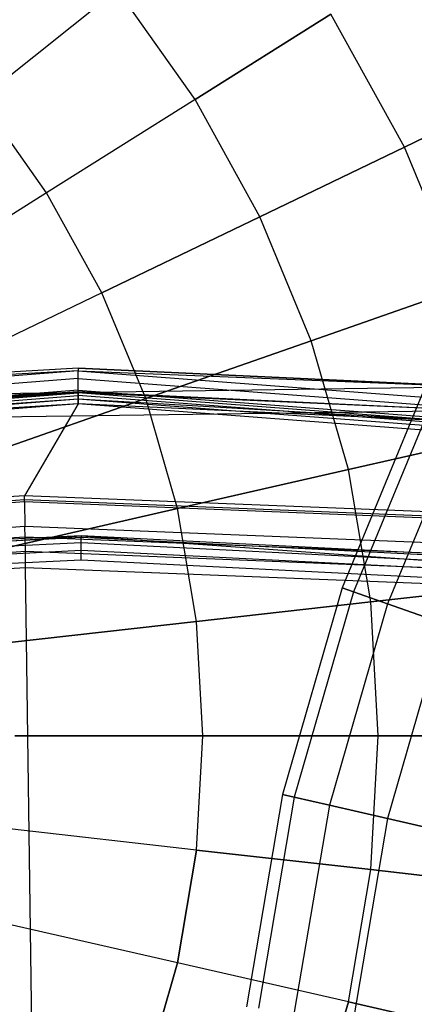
# Model space of a CAD drawing. Extents: x 0.2 to 44.2, y -21.9 to 24.
# Tile 183 of 239: x 21.9 to 23.6, y 14.8 to 19. Entities that reach past the tile are written whole.
import ezdxf

# ---------------------------------------------------------------- set-up
doc = ezdxf.new("R2010")
doc.units = 0
doc.header["$LTSCALE"] = 2.54
doc.layers.get('0').update_dxf_attribs({"color": 13, "linetype": 'CONTINUOUS'})

# ---------------------------------------------------------------- blocks, each defined once
blk = doc.blocks.new('KARO-10934_STL')
at = {"color": 0}
for p, q in [((22.1726, 17.4993, 126.1525), (20.051, 17.3686, 126.1525)), ((22.1726, 17.4993, 126.1525), (20.051, 17.3686, 126.1525)), ((23.8347, 17.4214, 126.1525), (22.1726, 17.4993, 126.1525)), ((22.1726, 17.4993, 126.1525), (22.1726, 17.4879, 126.2098)), ((22.1726, 17.4993, 126.1525), (22.1726, 17.4879, 126.2098)), ((22.1726, 17.4993, 126.1525), (23.8347, 17.4214, 124.285)), ((22.1726, 17.4993, 126.1525), (23.8347, 17.4214, 124.285)), ((23.8347, 17.4214, 126.1525), (22.1726, 17.4993, 126.1525)), ((22.1726, 17.4879, 126.2098), (19.5032, 17.281, 126.2098)), ((22.1726, 17.4879, 126.2098), (19.5032, 17.281, 126.2098)), ((22.1726, 17.4554, 126.2584), (19.5082, 17.2489, 126.2584)), ((22.1726, 17.4554, 126.2584), (19.5082, 17.2489, 126.2584)), ((22.1726, 17.4879, 126.2098), (20.051, 17.3686, 126.1525)), ((22.1726, 17.4879, 126.2098), (20.051, 17.3686, 126.1525)), ((22.1726, 17.4879, 126.2098), (23.8347, 17.4214, 126.1525)), ((22.1726, 17.4554, 126.2584), (22.1726, 17.4879, 126.2098)), ((22.1726, 17.4879, 126.2098), (23.8347, 17.4214, 126.1525)), ((22.1726, 17.4879, 126.2098), (24.8423, 17.2849, 126.2098)), ((22.1726, 17.4879, 126.2098), (24.8423, 17.2849, 126.2098)), ((22.1726, 17.4554, 126.2584), (22.1726, 17.4879, 126.2098)), ((22.1727, 17.4069, 126.291), (22.1726, 17.4554, 126.2584)), ((22.1726, 17.4554, 126.2584), (24.8373, 17.2528, 126.2584)), ((22.1726, 17.4554, 126.2584), (24.8373, 17.2528, 126.2584)), ((22.1727, 17.4069, 126.291), (22.1726, 17.4554, 126.2584)), ((20.051, 17.3686, 124.285), (23.8347, 17.4214, 124.285)), ((20.051, 17.3686, 126.1525), (23.8347, 17.4214, 124.285)), ((20.051, 17.3686, 124.285), (23.8347, 17.4214, 124.285)), ((20.051, 17.3686, 126.1525), (23.8347, 17.4214, 124.285)), ((22.1727, 17.4069, 126.291), (19.5157, 17.2009, 126.291)), ((22.1727, 17.4069, 126.291), (19.5157, 17.2009, 126.291)), ((19.5174, 17.1897, 126.1714), (22.1727, 17.3956, 126.1714)), ((19.5174, 17.1897, 126.1714), (22.1727, 17.3956, 126.1714)), ((19.519, 17.1793, 126.1875), (22.1727, 17.385, 126.1875)), ((19.519, 17.1793, 126.1875), (22.1727, 17.385, 126.1875)), ((22.1727, 17.3691, 126.1984), (19.5215, 17.1636, 126.1984)), ((22.1727, 17.3691, 126.1984), (19.5215, 17.1636, 126.1984)), ((20.0632, 17.2694, 124.285), (22.1727, 17.3993, 126.1525)), ((22.1727, 17.3993, 126.1525), (20.0632, 17.2694, 126.1525)), ((20.0632, 17.2694, 124.285), (22.1727, 17.3993, 126.1525)), ((22.1727, 17.3993, 126.1525), (20.0632, 17.2694, 126.1525)), ((20.0632, 17.2694, 126.1525), (22.1727, 17.3956, 126.1714)), ((20.0632, 17.2694, 126.1525), (22.1727, 17.3956, 126.1714)), ((22.1727, 17.3691, 126.1984), (20.0692, 17.2207, 126.2025)), ((22.1727, 17.3691, 126.1984), (20.0692, 17.2207, 126.2025)), ((22.1727, 17.3496, 126.3025), (22.1727, 17.4069, 126.291)), ((22.1727, 17.4069, 126.291), (24.83, 17.2048, 126.291)), ((22.1727, 17.4069, 126.291), (24.83, 17.2048, 126.291)), ((22.1727, 17.3496, 126.3025), (22.1727, 17.4069, 126.291)), ((23.8253, 17.3219, 124.285), (22.1727, 17.3993, 126.1525)), ((23.8253, 17.3219, 124.285), (22.1727, 17.3993, 126.1525)), ((23.8253, 17.3219, 126.1525), (22.1727, 17.3993, 126.1525)), ((22.1727, 17.3956, 126.1714), (22.1727, 17.3993, 126.1525)), ((23.8253, 17.3219, 126.1525), (22.1727, 17.3993, 126.1525)), ((22.1727, 17.3956, 126.1714), (22.1727, 17.3993, 126.1525)), ((23.8253, 17.3219, 126.1525), (22.1727, 17.3956, 126.1714)), ((22.1727, 17.3956, 126.1714), (22.1727, 17.385, 126.1875)), ((24.8283, 17.1937, 126.1714), (22.1727, 17.3956, 126.1714)), ((23.8253, 17.3219, 126.1525), (22.1727, 17.3956, 126.1714)), ((22.1727, 17.3956, 126.1714), (22.1727, 17.385, 126.1875)), ((24.8283, 17.1937, 126.1714), (22.1727, 17.3956, 126.1714)), ((22.1727, 17.385, 126.1875), (22.1727, 17.3691, 126.1984)), ((24.8266, 17.1832, 126.1875), (22.1727, 17.385, 126.1875)), ((22.1727, 17.385, 126.1875), (22.1727, 17.3691, 126.1984)), ((24.8266, 17.1832, 126.1875), (22.1727, 17.385, 126.1875)), ((22.1727, 17.3691, 126.1984), (22.1727, 17.3503, 126.2025)), ((24.8242, 17.1675, 126.1984), (22.1727, 17.3691, 126.1984)), ((24.8242, 17.1675, 126.1984), (22.1727, 17.3691, 126.1984)), ((23.8206, 17.2731, 126.2025), (22.1727, 17.3691, 126.1984)), ((23.8206, 17.2731, 126.2025), (22.1727, 17.3691, 126.1984)), ((22.1727, 17.3691, 126.1984), (22.1727, 17.3503, 126.2025)), ((22.1727, 17.3496, 126.3025), (19.5245, 17.1443, 126.3025)), ((22.1727, 17.3496, 126.3025), (19.5245, 17.1443, 126.3025)), ((22.1727, 17.3503, 126.2025), (20.0692, 17.2207, 126.2025)), ((22.1727, 17.3503, 126.2025), (20.0692, 17.2207, 126.2025)), ((22.1727, 17.3503, 126.2025), (21.9488, 16.9668, 126.1937)), ((22.1727, 17.3503, 126.2025), (21.9488, 16.9668, 126.1937)), ((23.8206, 17.2731, 126.2025), (22.1727, 17.3503, 126.2025)), ((23.8206, 17.2731, 126.2025), (22.1727, 17.3503, 126.2025)), ((24.8213, 17.1482, 126.3025), (22.1727, 17.3496, 126.3025)), ((24.8213, 17.1482, 126.3025), (22.1727, 17.3496, 126.3025)), ((23.8253, 17.3219, 124.285), (20.0632, 17.2694, 124.285)), ((23.8253, 17.3219, 124.285), (20.0632, 17.2694, 124.285)), ((21.9488, 16.9668, 126.1937), (20.1158, 16.8418, 126.1937)), ((21.9488, 16.9668, 126.1937), (20.1158, 16.8418, 126.1937)), ((23.7846, 16.8929, 126.1937), (21.9488, 16.9668, 126.1937)), ((21.949, 16.9511, 126.1818), (21.9488, 16.9668, 126.1937)), ((23.7846, 16.8929, 126.1937), (21.9488, 16.9668, 126.1937)), ((21.949, 16.9511, 126.1818), (21.9488, 16.9668, 126.1937)), ((20.1177, 16.8262, 126.1818), (21.949, 16.9511, 126.1818)), ((20.1177, 16.8262, 126.1818), (21.949, 16.9511, 126.1818)), ((21.9492, 16.9408, 126.1649), (20.1189, 16.816, 126.1649)), ((21.9492, 16.9408, 126.1649), (20.1189, 16.816, 126.1649)), ((21.9492, 16.9408, 126.1649), (21.949, 16.9511, 126.1818)), ((21.949, 16.9511, 126.1818), (23.7832, 16.8773, 126.1818)), ((21.9492, 16.9408, 126.1649), (21.949, 16.9511, 126.1818)), ((21.949, 16.9511, 126.1818), (23.7832, 16.8773, 126.1818)), ((23.7822, 16.8671, 126.1649), (21.9492, 16.9408, 126.1649)), ((21.9492, 16.9408, 126.1649), (21.9506, 16.8384, 125.9865)), ((21.9492, 16.9408, 126.1649), (21.9506, 16.8384, 125.9865)), ((23.7822, 16.8671, 126.1649), (21.9492, 16.9408, 126.1649)), ((21.9506, 16.8384, 125.9865), (20.1314, 16.7143, 125.9865)), ((21.9506, 16.8384, 125.9865), (20.1314, 16.7143, 125.9865)), ((23.7725, 16.7651, 125.9865), (21.9506, 16.8384, 125.9865)), ((21.9512, 16.7946, 125.9335), (21.9506, 16.8384, 125.9865)), ((23.7725, 16.7651, 125.9865), (21.9506, 16.8384, 125.9865)), ((21.9512, 16.7946, 125.9335), (21.9506, 16.8384, 125.9865)), ((19.7946, 16.629, 125.9495), (22.1855, 16.8, 125.9495)), ((19.7946, 16.629, 125.9495), (22.1855, 16.8, 125.9495)), ((21.9512, 16.7946, 125.9335), (20.1368, 16.6709, 125.9335)), ((21.9512, 16.7946, 125.9335), (20.1368, 16.6709, 125.9335)), ((22.1855, 16.8, 125.9495), (20.4859, 16.7138, 124.3996)), ((22.1855, 16.8, 124.3996), (20.4859, 16.7138, 124.3996)), ((22.1855, 16.8, 125.9495), (20.4859, 16.7138, 124.3996)), ((22.1855, 16.8, 124.3996), (20.4859, 16.7138, 124.3996)), ((23.7684, 16.7215, 125.9335), (21.9512, 16.7946, 125.9335)), ((21.9521, 16.7355, 125.8986), (21.9512, 16.7946, 125.9335)), ((23.7684, 16.7215, 125.9335), (21.9512, 16.7946, 125.9335)), ((21.9521, 16.7355, 125.8986), (21.9512, 16.7946, 125.9335)), ((23.8851, 16.7138, 124.3996), (22.1855, 16.8, 125.9495)), ((22.1855, 16.8, 125.9495), (24.5764, 16.629, 125.9495)), ((23.8851, 16.7138, 124.3996), (22.1855, 16.8, 125.9495)), ((23.8851, 16.7138, 124.3996), (22.1855, 16.8, 124.3996)), ((22.1855, 16.8, 124.3996), (22.1855, 16.8, 125.9495)), ((22.1855, 16.8, 124.3996), (22.1855, 16.8, 125.9495)), ((22.1855, 16.8, 125.9495), (24.5764, 16.629, 125.9495)), ((22.1855, 16.8, 124.3996), (22.1855, 16.7924, 124.3613)), ((23.8851, 16.7138, 124.3996), (22.1855, 16.8, 124.3996)), ((22.1855, 16.8, 124.3996), (22.1855, 16.7924, 124.3613)), ((22.1855, 16.7924, 124.3613), (20.4866, 16.7062, 124.3613)), ((22.1855, 16.7924, 124.3613), (20.4866, 16.7062, 124.3613)), ((22.1855, 16.7707, 124.3288), (20.4888, 16.6847, 124.3288)), ((22.1855, 16.7707, 124.3288), (20.4888, 16.6847, 124.3288)), ((23.8844, 16.7062, 124.3613), (22.1855, 16.7924, 124.3613)), ((22.1855, 16.7707, 124.3288), (22.1855, 16.7924, 124.3613)), ((23.8844, 16.7062, 124.3613), (22.1855, 16.7924, 124.3613)), ((22.1855, 16.7707, 124.3288), (22.1855, 16.7924, 124.3613)), ((23.8822, 16.6847, 124.3288), (22.1855, 16.7707, 124.3288)), ((22.1855, 16.7383, 124.3072), (22.1855, 16.7707, 124.3288)), ((23.8822, 16.6847, 124.3288), (22.1855, 16.7707, 124.3288)), ((22.1855, 16.7383, 124.3072), (22.1855, 16.7707, 124.3288)), ((20.144, 16.6122, 125.8986), (21.9521, 16.7355, 125.8986)), ((20.144, 16.6122, 125.8986), (21.9521, 16.7355, 125.8986)), ((22.1855, 16.7383, 124.3072), (20.4921, 16.6524, 124.3072)), ((22.1855, 16.7383, 124.3072), (20.4921, 16.6524, 124.3072)), ((21.953, 16.6681, 125.8858), (21.9521, 16.7355, 125.8986)), ((21.9521, 16.7355, 125.8986), (23.7629, 16.6627, 125.8986)), ((21.953, 16.6681, 125.8858), (21.9521, 16.7355, 125.8986)), ((21.9521, 16.7355, 125.8986), (23.7629, 16.6627, 125.8986)), ((23.8789, 16.6524, 124.3072), (22.1855, 16.7383, 124.3072)), ((22.1855, 16.7, 124.2995), (22.1855, 16.7383, 124.3072)), ((23.8789, 16.6524, 124.3072), (22.1855, 16.7383, 124.3072)), ((22.1855, 16.7, 124.2995), (22.1855, 16.7383, 124.3072)), ((20.496, 16.6143, 124.2995), (22.1855, 16.7, 124.2995)), ((20.496, 16.6143, 124.2995), (22.1855, 16.7, 124.2995)), ((22.1855, 16.7, 124.2995), (23.875, 16.6143, 124.2995)), ((22.1855, 16.7, 124.2995), (23.875, 16.6143, 124.2995)), ((20.1522, 16.5452, 125.8858), (21.953, 16.6681, 125.8858)), ((20.1522, 16.5452, 125.8858), (21.953, 16.6681, 125.8858)), ((22.1855, 0, 125.7675), (21.953, 16.6681, 125.8858)), ((21.953, 16.6681, 125.8858), (23.7565, 16.5955, 125.8858)), ((22.1855, 0, 125.7675), (21.953, 16.6681, 125.8858)), ((21.953, 16.6681, 125.8858), (23.7565, 16.5955, 125.8858))]:
    blk.add_line(p, q, dxfattribs=at)
blk = doc.blocks.new('GRUPUJ_1')
at = {"color": 0}
for p, q in [((22.1145, 41.016, 58.6959), (21.5424, 40.5598, 59.2151)), ((22.1145, 41.016, 58.6959), (21.5424, 40.5598, 59.2151)), ((22.1145, 41.016, 46.1866), (21.5424, 40.5598, 45.6675)), ((22.1145, 41.016, 46.1866), (21.5424, 40.5598, 45.6675)), ((22.4382, 40.5598, 58.6959), (22.1145, 41.016, 58.6959)), ((22.4382, 40.5598, 58.6959), (22.1145, 41.016, 58.6959)), ((22.4382, 40.5598, 46.1866), (22.1145, 41.016, 46.1866)), ((22.4382, 40.5598, 46.1866), (22.1145, 41.016, 46.1866)), ((22.4382, 40.5598, 58.6959), (23.0046, 40.9157, 58.0981)), ((23.0046, 40.9157, 46.7844), (22.4382, 40.5598, 46.1866)), ((22.4382, 40.5598, 58.6959), (23.0046, 40.9157, 58.0981)), ((23.0046, 40.9157, 46.7844), (22.4382, 40.5598, 46.1866)), ((23.3114, 40.3605, 58.0981), (23.0046, 40.9157, 58.0981)), ((23.3114, 40.3605, 46.7844), (23.0046, 40.9157, 46.7844)), ((23.3114, 40.3605, 58.0981), (23.0046, 40.9157, 58.0981)), ((23.3114, 40.3605, 46.7844), (23.0046, 40.9157, 46.7844)), ((23.3114, 40.3605, 58.0981), (23.85, 40.6198, 57.4292)), ((23.3114, 40.3605, 58.0981), (23.85, 40.6198, 57.4292)), ((23.85, 40.6198, 47.4534), (23.3114, 40.3605, 46.7844)), ((23.85, 40.6198, 47.4534), (23.3114, 40.3605, 46.7844)), ((21.8186, 40.1705, 59.2151), (21.5424, 40.5598, 59.2151)), ((21.8186, 40.1705, 59.2151), (21.5424, 40.5598, 59.2151)), ((21.8186, 40.1705, 45.6675), (21.5424, 40.5598, 45.6675)), ((21.8186, 40.1705, 45.6675), (21.5424, 40.5598, 45.6675)), ((22.4382, 40.5598, 58.6959), (21.8186, 40.1705, 59.2151)), ((22.4382, 40.5598, 58.6959), (21.8186, 40.1705, 59.2151)), ((22.4382, 40.5598, 46.1866), (21.8186, 40.1705, 45.6675)), ((22.4382, 40.5598, 46.1866), (21.8186, 40.1705, 45.6675)), ((22.7087, 40.0702, 58.6959), (22.4382, 40.5598, 58.6959)), ((22.7087, 40.0702, 58.6959), (22.4382, 40.5598, 58.6959)), ((22.7087, 40.0702, 46.1866), (22.4382, 40.5598, 46.1866)), ((22.7087, 40.0702, 46.1866), (22.4382, 40.5598, 46.1866)), ((22.7087, 40.0702, 58.6959), (23.3114, 40.3605, 58.0981)), ((22.7087, 40.0702, 58.6959), (23.3114, 40.3605, 58.0981)), ((23.3114, 40.3605, 46.7844), (22.7087, 40.0702, 46.1866)), ((23.3114, 40.3605, 46.7844), (22.7087, 40.0702, 46.1866)), ((23.5542, 39.7744, 58.0981), (23.3114, 40.3605, 58.0981)), ((23.5542, 39.7744, 58.0981), (23.3114, 40.3605, 58.0981)), ((23.5542, 39.7744, 46.7844), (23.3114, 40.3605, 46.7844)), ((23.5542, 39.7744, 46.7844), (23.3114, 40.3605, 46.7844)), ((21.8186, 40.1705, 59.2151), (21.1538, 39.7528, 59.649)), ((21.8186, 40.1705, 59.2151), (21.1538, 39.7528, 59.649)), ((21.8186, 40.1705, 45.6675), (21.1538, 39.7528, 45.2335)), ((21.8186, 40.1705, 45.6675), (21.1538, 39.7528, 45.2335)), ((22.0495, 39.7528, 59.2151), (21.8186, 40.1705, 59.2151)), ((22.0495, 39.7528, 59.2151), (21.8186, 40.1705, 59.2151)), ((22.0495, 39.7528, 45.6675), (21.8186, 40.1705, 45.6675)), ((22.0495, 39.7528, 45.6675), (21.8186, 40.1705, 45.6675)), ((22.0495, 39.7528, 59.2151), (22.7087, 40.0702, 58.6959)), ((22.0495, 39.7528, 59.2151), (22.7087, 40.0702, 58.6959)), ((22.7087, 40.0702, 46.1866), (22.0495, 39.7528, 45.6675)), ((22.7087, 40.0702, 46.1866), (22.0495, 39.7528, 45.6675)), ((22.9228, 39.5534, 58.6959), (22.7087, 40.0702, 58.6959)), ((22.9228, 39.5534, 58.6959), (22.7087, 40.0702, 58.6959)), ((22.9228, 39.5534, 46.1866), (22.7087, 40.0702, 46.1866)), ((22.9228, 39.5534, 46.1866), (22.7087, 40.0702, 46.1866)), ((22.0495, 39.7528, 59.2151), (21.3421, 39.4121, 59.649)), ((22.0495, 39.7528, 59.2151), (21.3421, 39.4121, 59.649)), ((22.0495, 39.7528, 45.6675), (21.3421, 39.4121, 45.2335)), ((22.0495, 39.7528, 45.6675), (21.3421, 39.4121, 45.2335)), ((22.2322, 39.3118, 59.2151), (22.0495, 39.7528, 59.2151)), ((22.2322, 39.3118, 59.2151), (22.0495, 39.7528, 59.2151)), ((22.2322, 39.3118, 45.6675), (22.0495, 39.7528, 45.6675)), ((22.2322, 39.3118, 45.6675), (22.0495, 39.7528, 45.6675)), ((23.5542, 39.7744, 46.7844), (22.9228, 39.5534, 46.1866)), ((22.9228, 39.5534, 58.6959), (23.5542, 39.7744, 58.0981)), ((22.9228, 39.5534, 58.6959), (23.5542, 39.7744, 58.0981)), ((23.5542, 39.7744, 46.7844), (22.9228, 39.5534, 46.1866)), ((22.2322, 39.3118, 59.2151), (22.9228, 39.5534, 58.6959)), ((22.9228, 39.5534, 46.1866), (22.2322, 39.3118, 45.6675)), ((22.2322, 39.3118, 59.2151), (22.9228, 39.5534, 58.6959)), ((22.9228, 39.5534, 46.1866), (22.2322, 39.3118, 45.6675)), ((23.0776, 39.016, 58.6959), (22.9228, 39.5534, 58.6959)), ((23.0776, 39.016, 46.1866), (22.9228, 39.5534, 46.1866)), ((23.0776, 39.016, 46.1866), (22.9228, 39.5534, 46.1866)), ((23.0776, 39.016, 58.6959), (22.9228, 39.5534, 58.6959)), ((23.3945, 39.3515, 32.9413), (23.0512, 38.5226, 32.9413)), ((23.3945, 39.3515, 32.9413), (23.0512, 38.5226, 32.9413)), ((21.4911, 39.0525, 59.649), (22.2322, 39.3118, 59.2151)), ((22.2322, 39.3118, 45.6675), (21.4911, 39.0525, 45.2335)), ((21.4911, 39.0525, 59.649), (22.2322, 39.3118, 59.2151)), ((22.2322, 39.3118, 45.6675), (21.4911, 39.0525, 45.2335)), ((22.3643, 38.8531, 45.6675), (22.2322, 39.3118, 45.6675)), ((22.3643, 38.8531, 59.2151), (22.2322, 39.3118, 59.2151)), ((22.3643, 38.8531, 59.2151), (22.2322, 39.3118, 59.2151)), ((22.3643, 38.8531, 45.6675), (22.2322, 39.3118, 45.6675)), ((23.4398, 39.3296, 33.837), (23.0987, 38.506, 33.837)), ((23.4398, 39.3296, 32.0456), (23.0987, 38.506, 32.0456)), ((23.4398, 39.3296, 33.837), (23.0987, 38.506, 33.837)), ((23.4398, 39.3296, 32.0456), (23.0987, 38.506, 32.0456)), ((23.5752, 39.2644, 34.7214), (23.2405, 38.4564, 34.7214)), ((23.5752, 39.2644, 31.1611), (23.2405, 38.4564, 31.1611)), ((23.5752, 39.2644, 34.7214), (23.2405, 38.4564, 34.7214)), ((23.5752, 39.2644, 31.1611), (23.2405, 38.4564, 31.1611)), ((23.0776, 39.016, 46.1866), (23.7298, 39.1648, 46.7844)), ((23.7298, 39.1648, 58.0981), (23.0776, 39.016, 58.6959)), ((23.0776, 39.016, 46.1866), (23.7298, 39.1648, 46.7844)), ((23.7298, 39.1648, 58.0981), (23.0776, 39.016, 58.6959)), ((23.0776, 39.016, 58.6959), (22.3643, 38.8531, 59.2151)), ((22.3643, 38.8531, 45.6675), (23.0776, 39.016, 46.1866)), ((23.0776, 39.016, 58.6959), (22.3643, 38.8531, 59.2151)), ((22.3643, 38.8531, 45.6675), (23.0776, 39.016, 46.1866)), ((23.1713, 38.4645, 58.6959), (23.0776, 39.016, 58.6959)), ((23.1713, 38.4645, 46.1866), (23.0776, 39.016, 46.1866)), ((23.1713, 38.4645, 46.1866), (23.0776, 39.016, 46.1866)), ((23.1713, 38.4645, 58.6959), (23.0776, 39.016, 58.6959)), ((22.3643, 38.8531, 59.2151), (21.5988, 38.6784, 59.649)), ((21.5988, 38.6784, 45.2335), (22.3643, 38.8531, 45.6675)), ((21.5988, 38.6784, 45.2335), (22.3643, 38.8531, 45.6675)), ((22.3643, 38.8531, 59.2151), (21.5988, 38.6784, 59.649)), ((22.4443, 38.3826, 59.2151), (22.3643, 38.8531, 59.2151)), ((22.4443, 38.3826, 59.2151), (22.3643, 38.8531, 59.2151)), ((22.4443, 38.3826, 45.6675), (22.3643, 38.8531, 45.6675)), ((22.4443, 38.3826, 45.6675), (22.3643, 38.8531, 45.6675)), ((23.0512, 38.5226, 32.9413), (22.8028, 37.6606, 32.9413)), ((23.0512, 38.5226, 32.9413), (22.8028, 37.6606, 32.9413)), ((23.0987, 38.506, 32.0456), (23.0512, 38.5226, 32.9413)), ((23.0512, 38.5226, 32.9413), (23.0987, 38.506, 33.837)), ((23.0512, 38.5226, 32.9413), (23.0987, 38.506, 33.837)), ((23.0987, 38.506, 32.0456), (23.0512, 38.5226, 32.9413)), ((23.8361, 38.5394, 58.0981), (23.1713, 38.4645, 58.6959)), ((23.1713, 38.4645, 46.1866), (23.8361, 38.5394, 46.7844)), ((23.1713, 38.4645, 46.1866), (23.8361, 38.5394, 46.7844)), ((23.8361, 38.5394, 58.0981), (23.1713, 38.4645, 58.6959)), ((23.0987, 38.506, 33.837), (22.8519, 37.6494, 33.837)), ((23.0987, 38.506, 32.0456), (22.8519, 37.6494, 32.0456)), ((23.0987, 38.506, 33.837), (22.8519, 37.6494, 33.837)), ((23.0987, 38.506, 32.0456), (22.8519, 37.6494, 32.0456)), ((23.0987, 38.506, 33.837), (23.2405, 38.4564, 34.7214)), ((23.2405, 38.4564, 31.1611), (23.0987, 38.506, 32.0456)), ((23.0987, 38.506, 33.837), (23.2405, 38.4564, 34.7214)), ((23.2405, 38.4564, 31.1611), (23.0987, 38.506, 32.0456)), ((22.4443, 38.3826, 45.6675), (23.1713, 38.4645, 46.1866)), ((23.1713, 38.4645, 58.6959), (22.4443, 38.3826, 59.2151)), ((22.4443, 38.3826, 45.6675), (23.1713, 38.4645, 46.1866)), ((23.1713, 38.4645, 58.6959), (22.4443, 38.3826, 59.2151)), ((23.2405, 38.4564, 34.7214), (22.9984, 37.6159, 34.7214)), ((23.2405, 38.4564, 34.7214), (22.9984, 37.6159, 34.7214)), ((23.2405, 38.4564, 31.1611), (22.9984, 37.6159, 31.1611)), ((23.2405, 38.4564, 31.1611), (22.9984, 37.6159, 31.1611)), ((23.2027, 37.906, 58.6959), (23.1713, 38.4645, 58.6959)), ((23.2027, 37.906, 46.1866), (23.1713, 38.4645, 46.1866)), ((23.2027, 37.906, 46.1866), (23.1713, 38.4645, 46.1866)), ((23.2027, 37.906, 58.6959), (23.1713, 38.4645, 58.6959)), ((23.4749, 38.3744, 30.299), (23.2405, 38.4564, 31.1611)), ((23.2405, 38.4564, 34.7214), (23.4749, 38.3744, 35.5835)), ((23.2405, 38.4564, 34.7214), (23.4749, 38.3744, 35.5835)), ((23.4749, 38.3744, 30.299), (23.2405, 38.4564, 31.1611)), ((22.4443, 38.3826, 59.2151), (21.664, 38.2947, 59.649)), ((21.664, 38.2947, 45.2335), (22.4443, 38.3826, 45.6675)), ((21.664, 38.2947, 45.2335), (22.4443, 38.3826, 45.6675)), ((22.4443, 38.3826, 59.2151), (21.664, 38.2947, 59.649)), ((22.471, 37.906, 45.6675), (22.4443, 38.3826, 45.6675)), ((22.471, 37.906, 45.6675), (22.4443, 38.3826, 45.6675)), ((22.471, 37.906, 59.2151), (22.4443, 38.3826, 59.2151)), ((22.471, 37.906, 59.2151), (22.4443, 38.3826, 59.2151)), ((23.4749, 38.3744, 35.5835), (23.2405, 37.5607, 35.5835)), ((23.4749, 38.3744, 35.5835), (23.2405, 37.5607, 35.5835)), ((23.4749, 38.3744, 30.299), (23.2405, 37.5607, 30.299)), ((23.4749, 38.3744, 30.299), (23.2405, 37.5607, 30.299)), ((22.471, 37.906, 59.2151), (21.6858, 37.906, 59.649)), ((21.6858, 37.906, 45.2335), (22.471, 37.906, 45.6675)), ((21.6858, 37.906, 45.2335), (22.471, 37.906, 45.6675)), ((22.471, 37.906, 59.2151), (21.6858, 37.906, 59.649)), ((22.4443, 37.4295, 59.2151), (22.471, 37.906, 59.2151)), ((22.4443, 37.4295, 45.6675), (22.471, 37.906, 45.6675)), ((22.4443, 37.4295, 45.6675), (22.471, 37.906, 45.6675)), ((22.4443, 37.4295, 59.2151), (22.471, 37.906, 59.2151)), ((22.471, 37.906, 45.6675), (23.2027, 37.906, 46.1866)), ((22.471, 37.906, 45.6675), (23.2027, 37.906, 46.1866)), ((23.2027, 37.906, 58.6959), (22.471, 37.906, 59.2151)), ((23.2027, 37.906, 58.6959), (22.471, 37.906, 59.2151)), ((23.1713, 37.3476, 46.1866), (23.2027, 37.906, 46.1866)), ((23.1713, 37.3476, 58.6959), (23.2027, 37.906, 58.6959)), ((23.1713, 37.3476, 46.1866), (23.2027, 37.906, 46.1866)), ((23.1713, 37.3476, 58.6959), (23.2027, 37.906, 58.6959)), ((23.8716, 37.906, 58.0981), (23.2027, 37.906, 58.6959)), ((23.2027, 37.906, 46.1866), (23.8716, 37.906, 46.7844)), ((23.2027, 37.906, 46.1866), (23.8716, 37.906, 46.7844)), ((23.8716, 37.906, 58.0981), (23.2027, 37.906, 58.6959)), ((22.8028, 37.6606, 32.9413), (22.6526, 36.7761, 32.9413)), ((22.8028, 37.6606, 32.9413), (22.6526, 36.7761, 32.9413)), ((22.8028, 37.6606, 32.9413), (22.8519, 37.6494, 33.837)), ((22.8519, 37.6494, 32.0456), (22.8028, 37.6606, 32.9413)), ((22.8028, 37.6606, 32.9413), (22.8519, 37.6494, 33.837)), ((22.8519, 37.6494, 32.0456), (22.8028, 37.6606, 32.9413)), ((22.8519, 37.6494, 33.837), (22.7025, 36.7705, 33.837)), ((22.8519, 37.6494, 32.0456), (22.7025, 36.7705, 32.0456)), ((22.8519, 37.6494, 33.837), (22.7025, 36.7705, 33.837)), ((22.8519, 37.6494, 32.0456), (22.7025, 36.7705, 32.0456)), ((22.8519, 37.6494, 33.837), (22.9984, 37.6159, 34.7214)), ((22.8519, 37.6494, 33.837), (22.9984, 37.6159, 34.7214)), ((22.9984, 37.6159, 31.1611), (22.8519, 37.6494, 32.0456)), ((22.9984, 37.6159, 31.1611), (22.8519, 37.6494, 32.0456)), ((22.9984, 37.6159, 34.7214), (22.8519, 36.7537, 34.7214)), ((22.9984, 37.6159, 31.1611), (22.8519, 36.7537, 31.1611)), ((22.9984, 37.6159, 34.7214), (22.8519, 36.7537, 34.7214)), ((22.9984, 37.6159, 31.1611), (22.8519, 36.7537, 31.1611)), ((22.9984, 37.6159, 34.7214), (23.2405, 37.5607, 35.5835)), ((23.2405, 37.5607, 30.299), (22.9984, 37.6159, 31.1611)), ((22.9984, 37.6159, 34.7214), (23.2405, 37.5607, 35.5835)), ((23.2405, 37.5607, 30.299), (22.9984, 37.6159, 31.1611)), ((23.2405, 37.5607, 35.5835), (23.0987, 36.7258, 35.5835)), ((23.2405, 37.5607, 35.5835), (23.0987, 36.7258, 35.5835)), ((23.2405, 37.5607, 30.299), (23.0987, 36.7258, 30.299)), ((23.2405, 37.5607, 30.299), (23.0987, 36.7258, 30.299)), ((23.2405, 37.5607, 35.5835), (23.5752, 37.4843, 36.4123)), ((23.5752, 37.4843, 29.4702), (23.2405, 37.5607, 30.299)), ((23.2405, 37.5607, 35.5835), (23.5752, 37.4843, 36.4123)), ((23.5752, 37.4843, 29.4702), (23.2405, 37.5607, 30.299)), ((22.4443, 37.4295, 59.2151), (21.664, 37.5174, 59.649)), ((22.4443, 37.4295, 59.2151), (21.664, 37.5174, 59.649)), ((22.4443, 37.4295, 45.6675), (21.664, 37.5174, 45.2335)), ((22.4443, 37.4295, 45.6675), (21.664, 37.5174, 45.2335)), ((22.3643, 36.9589, 59.2151), (22.4443, 37.4295, 59.2151)), ((22.3643, 36.9589, 59.2151), (22.4443, 37.4295, 59.2151)), ((22.4443, 37.4295, 45.6675), (22.3643, 36.9589, 45.6675)), ((22.4443, 37.4295, 45.6675), (22.3643, 36.9589, 45.6675)), ((23.1713, 37.3476, 58.6959), (22.4443, 37.4295, 59.2151)), ((22.4443, 37.4295, 45.6675), (23.1713, 37.3476, 46.1866)), ((22.4443, 37.4295, 45.6675), (23.1713, 37.3476, 46.1866)), ((23.1713, 37.3476, 58.6959), (22.4443, 37.4295, 59.2151)), ((23.0776, 36.7961, 46.1866), (23.1713, 37.3476, 46.1866)), ((23.0776, 36.7961, 58.6959), (23.1713, 37.3476, 58.6959)), ((23.0776, 36.7961, 58.6959), (23.1713, 37.3476, 58.6959)), ((23.0776, 36.7961, 46.1866), (23.1713, 37.3476, 46.1866)), ((23.1713, 37.3476, 46.1866), (23.8361, 37.2727, 46.7844)), ((23.8361, 37.2727, 58.0981), (23.1713, 37.3476, 58.6959)), ((23.1713, 37.3476, 46.1866), (23.8361, 37.2727, 46.7844)), ((23.8361, 37.2727, 58.0981), (23.1713, 37.3476, 58.6959)), ((22.3643, 36.9589, 59.2151), (21.5988, 37.1337, 59.649)), ((22.3643, 36.9589, 59.2151), (21.5988, 37.1337, 59.649)), ((22.3643, 36.9589, 45.6675), (21.5988, 37.1337, 45.2335)), ((22.3643, 36.9589, 45.6675), (21.5988, 37.1337, 45.2335)), ((22.2322, 36.5003, 59.2151), (22.3643, 36.9589, 59.2151)), ((22.2322, 36.5003, 59.2151), (22.3643, 36.9589, 59.2151)), ((22.3643, 36.9589, 45.6675), (22.2322, 36.5003, 45.6675)), ((22.3643, 36.9589, 45.6675), (22.2322, 36.5003, 45.6675)), ((23.0776, 36.7961, 58.6959), (22.3643, 36.9589, 59.2151)), ((23.0776, 36.7961, 58.6959), (22.3643, 36.9589, 59.2151)), ((23.0776, 36.7961, 46.1866), (22.3643, 36.9589, 45.6675)), ((23.0776, 36.7961, 46.1866), (22.3643, 36.9589, 45.6675)), ((22.9228, 36.2586, 58.6959), (23.0776, 36.7961, 58.6959)), ((22.9228, 36.2586, 58.6959), (23.0776, 36.7961, 58.6959)), ((23.0776, 36.7961, 46.1866), (22.9228, 36.2586, 46.1866)), ((23.0776, 36.7961, 46.1866), (22.9228, 36.2586, 46.1866)), ((23.7298, 36.6473, 58.0981), (23.0776, 36.7961, 58.6959)), ((23.0776, 36.7961, 46.1866), (23.7298, 36.6473, 46.7844)), ((23.0776, 36.7961, 46.1866), (23.7298, 36.6473, 46.7844)), ((23.7298, 36.6473, 58.0981), (23.0776, 36.7961, 58.6959))]:
    blk.add_line(p, q, dxfattribs=at)
blk = doc.blocks.new('GRUPUJ_3')
at = {"color": 0}
for name, p in [('GRUPUJ_1', (0, 0)), ('KARO-10934_STL', (-0.2222, 21.9402, -1.2505))]:
    blk.add_blockref(name, p, dxfattribs=at)

msp = doc.modelspace()

# ---------------------------------------------------------------- block references
at = {"color": 0}
msp.add_blockref('GRUPUJ_3', (0.2222, -21.9402, 1.2505), dxfattribs=at)

doc.saveas('drawing.dxf')
